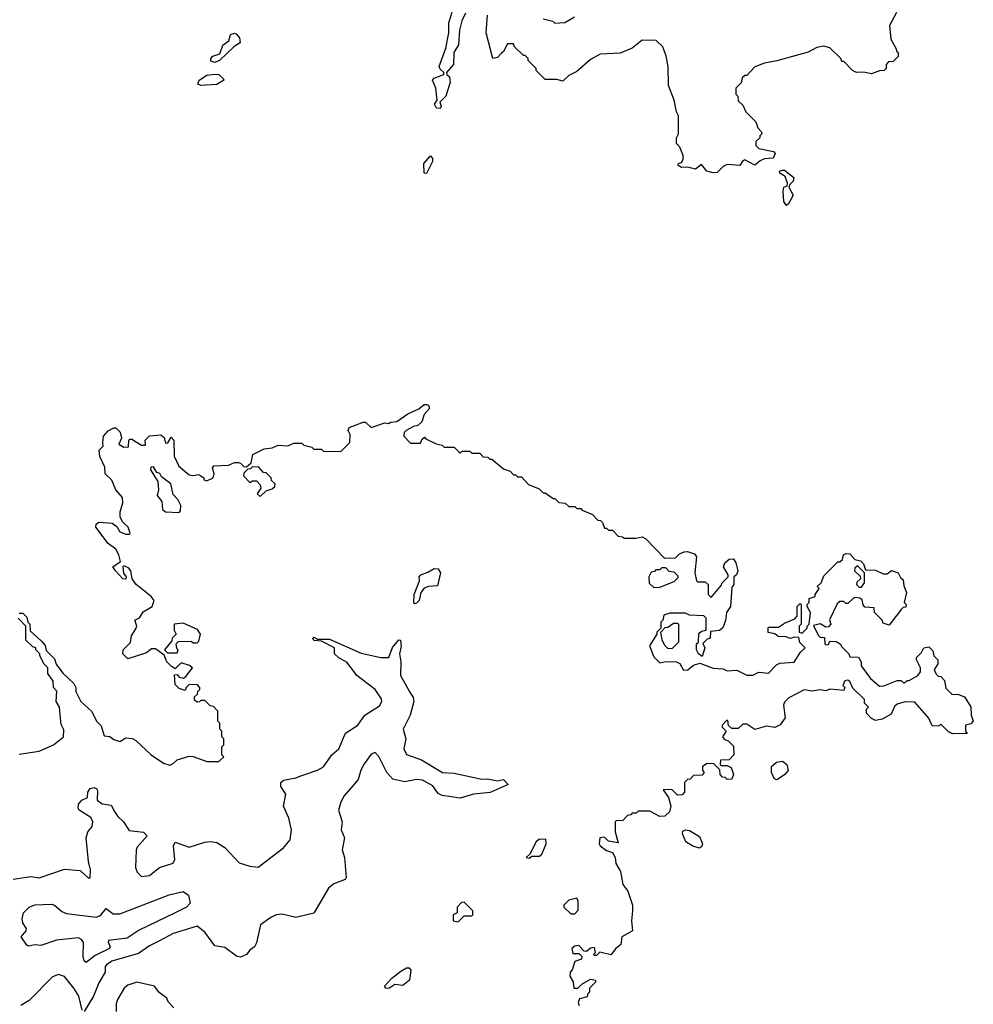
# Model space of a CAD drawing. Extents: x 2239805 to 2396427, y 665731 to 772158.
# Tile 235 of 256: x 2343169 to 2347990, y 719203 to 724182. Entities that reach past the tile are written whole.
import ezdxf

# ---------------------------------------------------------------- set-up
doc = ezdxf.new("R2010")
doc.units = 0

msp = doc.modelspace()

# ---------------------------------------------------------------- linework, layer by layer
at = {"layer": '0CON05XD'}
for points in [[(2345422.2, 724215), (2345403.6, 724176.4), (2345391.8, 724128.2), (2345386.9, 724055), (2345362.9, 724015), (2345361.4, 723955), (2345326.7, 723915), (2345327.5, 723905), (2345341.9, 723891.9), (2345345.7, 723865), (2345323.1, 723795), (2345292.5, 723765), (2345300, 723745), (2345295, 723732), (2345276.2, 723735), (2345266.2, 723755), (2345280, 723775), (2345272.9, 723835), (2345256.2, 723875), (2345264.4, 723885.6), (2345313.3, 723905), (2345312.5, 723915), (2345295, 723931.2), (2345290, 723945), (2345322.7, 724037.3), (2345338.5, 724115), (2345338.1, 724165), (2345355, 724220)], [(2347601.7, 724218.3), (2347567, 724153), (2347573, 724083), (2347600, 724035), (2347601.7, 724021.7), (2347610, 724015), (2347610, 723995), (2347585, 723970), (2347561.7, 723968.3), (2347550, 723955), (2347550, 723935), (2347540, 723925), (2347515, 723922.5), (2347475, 723907.5), (2347435, 723916.7), (2347400, 723915), (2347380, 723925), (2347335, 723970), (2347325, 723970), (2347320, 723985), (2347265, 724040), (2347235, 724047.5), (2347198.3, 724041.7), (2347155, 724017.5), (2346996.4, 723973.6), (2346935, 723962.5), (2346885, 723942.5), (2346845, 723900), (2346835, 723900), (2346821.7, 723888.3), (2346817, 723863), (2346790, 723835), (2346790, 723805), (2346800, 723795), (2346801.7, 723771.7), (2346825, 723750), (2346840, 723715), (2346890, 723665), (2346900, 723635), (2346917, 723617), (2346920, 723605), (2346910, 723595), (2346910, 723585), (2346890, 723565), (2346890, 723545), (2346905, 723530), (2346980, 723515), (2346987.5, 723505), (2346978.8, 723481.2), (2346935, 723477.5), (2346911.7, 723468.3), (2346885, 723446.7), (2346835, 723472.5), (2346825, 723467.5), (2346810, 723445), (2346745, 723450), (2346725, 723440), (2346695, 723409.2), (2346675, 723406.9), (2346643.3, 723415), (2346615, 723450), (2346585, 723426.2), (2346545, 723436.7), (2346513.9, 723433.9), (2346497.5, 723445), (2346500, 723455), (2346515, 723460), (2346522.5, 723475), (2346522.5, 723495), (2346507, 723537), (2346490, 723555), (2346490, 723585), (2346500, 723605), (2346500, 723695), (2346490, 723715), (2346477.5, 723775), (2346448.3, 723848.3), (2346447.5, 723945), (2346437, 723997), (2346420, 724045), (2346387, 724077), (2346315, 724077.5), (2346265, 724037.5), (2346205, 724012.5), (2346103, 724007), (2346055, 723980), (2345985, 723920), (2345945, 723900), (2345915, 723870), (2345885, 723880), (2345825, 723880), (2345780, 723925), (2345780, 723935), (2345740, 723975), (2345740, 723985), (2345725, 724000), (2345715, 724000), (2345670, 724045), (2345665, 724060), (2345635, 724060), (2345615, 724020), (2345605, 724012.5), (2345585, 723990), (2345560, 723985), (2345527.5, 724115), (2345533.3, 724205)], [(2345815, 724186.7), (2345863.8, 724173.8), (2345875, 724163.3), (2345925, 724168.1), (2345973.2, 724196.8)], [(2344155, 723964.4), (2344135, 723972), (2344134.4, 723985), (2344145, 723996.4), (2344181.2, 724008.8), (2344195, 724052), (2344225.6, 724074.4), (2344235, 724106.2), (2344255, 724114.2), (2344265, 724109.2), (2344279.2, 724089.2), (2344283.1, 724065), (2344253.5, 724046.5), (2344178.8, 723975), (2344155, 723964.4)], [(2344085, 723849.2), (2344070, 723855), (2344076.7, 723875), (2344115, 723901.2), (2344155, 723906.2), (2344175, 723903.8), (2344196.7, 723885), (2344200, 723875), (2344165, 723853.9), (2344085, 723849.2)], [(2345225, 723403.8), (2345213.9, 723406.1), (2345212.5, 723455), (2345245, 723492.5), (2345255, 723480), (2345255.7, 723465), (2345225, 723403.8)], [(2347045, 723242.5), (2347031.7, 723261.7), (2347028.8, 723315), (2347032.5, 723335), (2347048.3, 723341.7), (2347050, 723355), (2347038.8, 723388.8), (2347012.5, 723405), (2347010, 723415), (2347025, 723420), (2347035, 723420), (2347083, 723383), (2347080, 723365), (2347061.7, 723348.3), (2347057.5, 723335), (2347080, 723295), (2347055, 723250), (2347045, 723242.5)], [(2343165, 721180), (2343185, 721180), (2343205, 721160), (2343210, 721135), (2343220, 721125), (2343221.7, 721091.7), (2343279.3, 721039.3), (2343297, 721017), (2343301.7, 720991.7), (2343345, 720950), (2343353, 720923), (2343387, 720877), (2343442.5, 720825), (2343452.5, 720805), (2343452.5, 720785), (2343477.5, 720735), (2343533, 720683), (2343557.5, 720635), (2343580.7, 720610.7), (2343595, 720560), (2343625, 720557.5), (2343645, 720542.5), (2343675, 720532.5), (2343705, 720550), (2343737, 720547), (2343755, 720537.5), (2343832.5, 720465), (2343895, 720422.5), (2343927, 720413), (2343945, 720420), (2343965, 720440), (2344025, 720457.5), (2344046.4, 720456.4), (2344115, 720430), (2344175, 720430), (2344200, 720455), (2344190, 720465), (2344190, 720505), (2344200, 720515), (2344200, 720545), (2344190, 720555), (2344190, 720585), (2344180, 720595), (2344180, 720625), (2344170, 720635), (2344170, 720685), (2344148.3, 720708.3), (2344131.7, 720711.7), (2344105, 720740), (2344085, 720740), (2344078.3, 720731.7), (2344065, 720730), (2344051.7, 720741.7), (2344051.7, 720758.3), (2344068.3, 720771.7), (2344070, 720785), (2344080, 720795), (2344080, 720805), (2344068.3, 720818.3), (2344025, 720820), (2344010, 720805), (2344005, 720790), (2343975, 720800), (2343955, 720820), (2343951.7, 720868.3), (2343965, 720870), (2343975, 720857.5), (2343997, 720853), (2344009.3, 720860.7), (2344042.5, 720905), (2344027, 720917), (2343985, 720930), (2343960, 720905), (2343955, 720900), (2343933.6, 720913.6), (2343912.5, 720935), (2343898.3, 720968.3), (2343855, 721000), (2343835, 721000), (2343809.5, 720980.5), (2343715, 720950), (2343690, 720975), (2343692.5, 720995), (2343728.3, 721031.7), (2343734.3, 721065.7), (2343757.5, 721105), (2343760, 721115), (2343750, 721145), (2343775, 721157.5), (2343792.7, 721187.3), (2343838.8, 721215), (2343848.8, 721245), (2343833.3, 721265), (2343756.7, 721325), (2343737.5, 721355), (2343730, 721395), (2343719.3, 721409.3), (2343695, 721420), (2343690, 721415), (2343693, 721383), (2343707.5, 721365), (2343705, 721352.5), (2343690, 721355), (2343652.5, 721395), (2343640, 721415), (2343677.5, 721442.5), (2343670, 721475), (2343653.9, 721503.9), (2343615, 721533.3), (2343553.3, 721615), (2343555, 721630), (2343568.3, 721641.7), (2343636.4, 721636.4), (2343659.3, 721619.3), (2343675, 721592.5), (2343705, 721580), (2343725, 721580), (2343727.5, 721585), (2343716.7, 721615), (2343690.7, 721640.7), (2343677, 721667), (2343677, 721693), (2343690.7, 721739.3), (2343688.8, 721765), (2343654.3, 721804.3), (2343634.1, 721854.1), (2343600.8, 721885), (2343598.8, 721918.8), (2343573, 721973), (2343570, 722005), (2343590, 722025), (2343588.3, 722041.7), (2343592.5, 722075), (2343615, 722102.5), (2343645, 722117.5), (2343655, 722117.5), (2343676.7, 722096.7), (2343682.5, 722065), (2343670, 722035), (2343695, 722020), (2343718.3, 722021.7), (2343720, 722055), (2343725, 722060), (2343735, 722060), (2343785, 722030), (2343805, 722030), (2343802.5, 722055), (2343825, 722077.5), (2343881.7, 722081.7), (2343898.3, 722068.3), (2343905, 722040), (2343918.3, 722041.7), (2343935, 722070), (2343947.5, 722055), (2343950, 721975), (2343973.6, 721923.6), (2344025, 721880), (2344045, 721876.7), (2344075, 721882.5), (2344100, 721865), (2344100, 721855), (2344115, 721850), (2344147.5, 721865), (2344152.5, 721885), (2344142.5, 721915), (2344150, 721925), (2344225, 721930), (2344255, 721942.5), (2344275, 721942.5), (2344285, 721940), (2344301.7, 721921.7), (2344315, 721920), (2344338.3, 721941.7), (2344347, 721983), (2344405, 722012.5), (2344445, 722017.5), (2344475, 722030), (2344525, 722027.5), (2344555, 722040), (2344595, 722040), (2344605, 722030), (2344645, 722020), (2344655, 722010), (2344695, 722010), (2344705, 722000), (2344791.7, 721998.3), (2344837, 722043), (2344840, 722085), (2344830, 722105), (2344835, 722120), (2344905, 722146.7), (2344916.2, 722146.2), (2344945, 722120), (2345015, 722142.5), (2345035, 722140), (2345043, 722147), (2345075, 722150), (2345131.5, 722188.5), (2345186, 722214), (2345214.1, 722235.9), (2345225, 722236.7), (2345235, 722232.5), (2345241.2, 722215), (2345214, 722186), (2345202.5, 722147.5), (2345180.7, 722129.3), (2345160, 722125), (2345122.5, 722105), (2345112.5, 722095), (2345110, 722075), (2345145, 722040), (2345195, 722040), (2345201.7, 722058.3), (2345215, 722070), (2345221.7, 722061.7), (2345275, 722037.5), (2345305, 722030), (2345315, 722020), (2345365, 722020), (2345395, 721990), (2345405, 722000), (2345445, 722000), (2345455, 721990), (2345495, 721990), (2345511.7, 721971.7), (2345535, 721970), (2345545, 721960), (2345555, 721960), (2345615, 721910), (2345648.3, 721898.3), (2345665, 721880), (2345675, 721880), (2345685, 721870), (2345705, 721870), (2345741.7, 721831.7), (2345795, 721810), (2345815, 721790), (2345825, 721790), (2345865, 721760), (2345875, 721760), (2345895, 721740), (2345927, 721737), (2345945, 721720), (2345975, 721720), (2345985, 721710), (2346005, 721710), (2346011.7, 721701.7), (2346065, 721680), (2346091.7, 721651.7), (2346105, 721650), (2346115, 721640), (2346125, 721610), (2346135, 721610), (2346145, 721600), (2346165, 721600), (2346195, 721570), (2346217, 721567), (2346225, 721560), (2346285, 721560), (2346315, 721567.5), (2346335, 721557.5), (2346428.3, 721458.3), (2346485, 721460), (2346505, 721480), (2346528.3, 721491.7), (2346545, 721492.5), (2346580.7, 721480.7), (2346590, 721465), (2346582.5, 721385), (2346590, 721345), (2346595, 721340), (2346635, 721340), (2346650, 721325), (2346650, 721275), (2346665, 721260), (2346715, 721320), (2346720, 721335), (2346750, 721365), (2346750, 721375), (2346727.5, 721415), (2346733.3, 721435), (2346755, 721453.8), (2346777.5, 721455), (2346790, 721435), (2346800, 721395), (2346792.5, 721375), (2346780, 721365), (2346780, 721325), (2346768.3, 721311.7), (2346762.5, 721215), (2346742.5, 721185), (2346737, 721143), (2346723, 721107), (2346707, 721093), (2346661.7, 721088.3), (2346660, 721055), (2346645, 721050), (2346621.7, 721028.3), (2346632.5, 721005), (2346618.3, 720961.7), (2346600, 720975), (2346590, 720995), (2346590, 721025), (2346600, 721035), (2346601.7, 721078.3), (2346615, 721090), (2346640, 721095), (2346640, 721155), (2346627.5, 721167.5), (2346555, 721170), (2346535, 721180), (2346455, 721180), (2346425, 721170), (2346420, 721145), (2346410, 721135), (2346410, 721105), (2346390, 721085), (2346390, 721075)], [(2343975, 721690), (2343981.7, 721698.3), (2343982.5, 721725), (2343967.5, 721755), (2343945, 721780), (2343932.5, 721835), (2343885, 721870), (2343876.4, 721886.4), (2343861.7, 721891.7), (2343845, 721920), (2343831.7, 721918.3), (2343830, 721905), (2343867, 721847), (2343870, 721805), (2343863.3, 721775), (2343887.5, 721745), (2343890, 721705), (2343905, 721693.3), (2343975, 721690)], [(2344385, 721770), (2344415, 721800), (2344445, 721810), (2344458.3, 721821.7), (2344460, 721835), (2344441.7, 721851.7), (2344440, 721865), (2344415, 721890), (2344401.7, 721891.7), (2344378.3, 721918.3), (2344345, 721920), (2344335, 721910), (2344321.7, 721908.3), (2344301.7, 721888.3), (2344300, 721875), (2344331.7, 721841.7), (2344345, 721850), (2344365, 721850), (2344385, 721830), (2344387, 721813), (2344370, 721785), (2344385, 721770)], [(2346390, 721075), (2346352.5, 721015), (2346375, 720960), (2346405, 720930), (2346435, 720936.7), (2346490, 720935), (2346506.4, 720926.4), (2346525, 720893.3), (2346545.9, 720894.1), (2346575, 720917.5), (2346607.5, 720927.5), (2346675, 720902.5), (2346725, 720900), (2346745, 720890), (2346795, 720892.5), (2346845, 720867.5), (2346875, 720867.5), (2346905, 720882.5), (2346955, 720877.5), (2346995, 720920), (2347011.2, 720928.8), (2347085, 720932.5), (2347117, 720983), (2347140, 721005), (2347113, 721033), (2347108.3, 721058.3), (2347085, 721060), (2347065, 721052.5), (2347041.7, 721061.7), (2347003.6, 721063.6), (2346987, 721077), (2346953.6, 721083.6), (2346952.5, 721105), (2346955, 721110), (2347005, 721110), (2347035, 721130), (2347088.3, 721151.7), (2347100, 721165), (2347100, 721215), (2347115, 721230), (2347120, 721225), (2347120, 721125), (2347110, 721115), (2347110, 721085), (2347125, 721080), (2347150, 721105), (2347150, 721115), (2347160, 721125), (2347167.5, 721185), (2347150, 721215), (2347150, 721225), (2347160, 721235), (2347160, 721255), (2347190, 721265), (2347190, 721275), (2347210, 721305), (2347200, 721315), (2347220, 721335), (2347235, 721370), (2347305, 721440), (2347315, 721440), (2347328.3, 721451.7), (2347333.9, 721476.1), (2347345, 721482.5), (2347365, 721480), (2347391.7, 721451.7), (2347420, 721445), (2347435, 721430), (2347445, 721400), (2347495, 721397.5), (2347535, 721380), (2347555, 721380), (2347577, 721397), (2347610, 721385), (2347621.7, 721361.7), (2347635, 721350), (2347638.3, 721318.3), (2347652.5, 721285), (2347640, 721235), (2347650, 721225), (2347648.3, 721211.7), (2347635, 721210), (2347625, 721200), (2347565, 721120), (2347535, 721130), (2347530, 721145), (2347490, 721185), (2347488.3, 721208.3), (2347441.7, 721211.7), (2347432.5, 721222.5), (2347428.3, 721248.3), (2347417, 721257), (2347395, 721260), (2347385, 721257.5), (2347355, 721230), (2347345, 721230), (2347335, 721240), (2347315, 721240), (2347301.7, 721228.3), (2347262.5, 721147.5), (2347270, 721125), (2347258.3, 721111.7), (2347245, 721110), (2347215, 721127.5), (2347181.7, 721118.3), (2347205, 721070), (2347215, 721060), (2347238.3, 721058.3), (2347240, 721025), (2347245, 721020), (2347258.3, 721021.7), (2347265, 721040), (2347297, 721037), (2347316.4, 721026.4), (2347325, 721010), (2347360, 720975), (2347365, 720960), (2347408.8, 720958.8), (2347422.5, 720935), (2347422.5, 720915), (2347470.7, 720850.7), (2347515, 720812.5), (2347537, 720813), (2347605, 720840), (2347625, 720840), (2347635, 720830), (2347645, 720830), (2347655, 720840), (2347665, 720840), (2347710, 720865), (2347722.5, 720885), (2347722.5, 720905), (2347702.5, 720945), (2347703, 720957), (2347728.3, 720981.7), (2347740, 721005), (2347765, 721010), (2347785, 720990), (2347790, 720965), (2347810, 720945), (2347810, 720925), (2347792.5, 720895), (2347801.7, 720871.7), (2347811.7, 720861.7), (2347825, 720860), (2347845, 720840), (2347851.7, 720801.7), (2347881.7, 720771.7), (2347915, 720770), (2347945, 720757.5), (2347977, 720707), (2347980, 720665), (2347990, 720635), (2347978.3, 720621.7), (2347950, 720615), (2347950, 720585), (2347958.3, 720571.7), (2347885, 720570), (2347865, 720580), (2347825, 720620), (2347815, 720610), (2347781.7, 720611.7), (2347765, 720650), (2347695, 720730), (2347645, 720732.5), (2347605, 720720), (2347591.7, 720708.3), (2347575, 720670), (2347530, 720645), (2347495, 720637.5), (2347475, 720647.5), (2347450, 720675), (2347450, 720695), (2347460, 720705), (2347440, 720725), (2347440, 720745), (2347381.7, 720801.7), (2347365.9, 720835.9), (2347355, 720842.5), (2347340.7, 720839.3), (2347330, 720815), (2347340, 720805), (2347335, 720790), (2347265, 720796.7), (2347245, 720787.5), (2347215, 720792.5), (2347175, 720786.2), (2347135, 720793.3), (2347057, 720753), (2347035, 720730), (2347030, 720715), (2347038.8, 720651.2), (2347013, 720617), (2346987, 720603), (2346945, 720610), (2346885, 720592.5), (2346845, 720620), (2346825, 720620), (2346801.7, 720598.3), (2346768.3, 720598.3), (2346752.5, 720612.5), (2346748.3, 720638.3), (2346741.7, 720638.3), (2346720, 720615), (2346720, 720605), (2346740, 720585), (2346722.5, 720555), (2346731.7, 720541.7), (2346750, 720535), (2346778.3, 720508.3), (2346780, 720465), (2346755, 720440), (2346711.7, 720438.3), (2346710, 720415), (2346715, 720410), (2346745, 720410), (2346765, 720400), (2346777.5, 720365), (2346768.3, 720341.7), (2346745, 720340), (2346735, 720350), (2346721.7, 720351.7), (2346710, 720365), (2346708.3, 720388.3), (2346678.3, 720418.3), (2346645, 720420), (2346620, 720405), (2346620, 720385), (2346630, 720375), (2346618.3, 720361.7), (2346575, 720360), (2346558.3, 720341.7), (2346545, 720340), (2346530, 720325), (2346530, 720275), (2346518.3, 720261.7), (2346495, 720260), (2346465, 720290), (2346421.7, 720288.3), (2346448.8, 720248.8), (2346460, 720205), (2346453.8, 720176.2), (2346430, 720155), (2346405, 720152.5), (2346355, 720180), (2346295, 720180), (2346285, 720170), (2346265, 720170), (2346258.3, 720161.7), (2346241.7, 720158.3), (2346218.3, 720131.7), (2346185, 720130), (2346180, 720125), (2346180, 720075), (2346195, 720020), (2346145, 720027.5), (2346125, 720047.5), (2346102.5, 720045), (2346097.5, 720015), (2346103.6, 720003.6), (2346135, 719980), (2346165, 719970), (2346180, 719945), (2346182.5, 719915), (2346206.7, 719875), (2346218.3, 719808.3), (2346242.5, 719775), (2346266.7, 719705), (2346267.5, 719675), (2346262.5, 719625), (2346267.5, 719575), (2346212.5, 719545), (2346207.5, 719505), (2346182.5, 719485), (2346157, 719453), (2346102.5, 719467.5), (2346085, 719450), (2346075, 719450), (2346070, 719455), (2346080, 719465), (2346075, 719490), (2346055, 719487.5), (2346035, 719470), (2346021.7, 719471.7), (2345995, 719500), (2345975, 719497.5), (2345960, 719485), (2345965, 719460), (2345995, 719460), (2346010, 719445), (2346008.3, 719431.7), (2345975, 719420), (2345962.5, 719377.5), (2345952.5, 719365), (2345950, 719345), (2345967, 719317), (2345970, 719285), (2345990, 719285), (2346010, 719305), (2346055, 719330), (2346080, 719325), (2346080, 719315), (2346050, 719285), (2346050, 719265), (2346040, 719255), (2346038.3, 719241.7), (2345999.3, 719230.7), (2345991.7, 719211.7), (2345996.4, 719196.4)], [(2345165, 721227.5), (2345161.7, 721231.7), (2345162.7, 721275), (2345189.2, 721345), (2345188.8, 721365), (2345197.5, 721375), (2345232.6, 721387.4), (2345263.4, 721406.6), (2345285, 721404.2), (2345296.5, 721385), (2345280.7, 721319.3), (2345235, 721316), (2345213.3, 721306.7), (2345197.5, 721285), (2345187.5, 721245), (2345175, 721231.2), (2345165, 721227.5)], [(2346375, 721310), (2346405, 721312.5), (2346478.3, 721341.7), (2346498.3, 721361.7), (2346498.3, 721368.3), (2346478.3, 721388.3), (2346451.7, 721391.7), (2346435, 721410), (2346415, 721410), (2346405, 721400), (2346385, 721400), (2346378.3, 721391.7), (2346361.7, 721388.3), (2346350, 721365), (2346351.7, 721331.7), (2346375, 721310)], [(2347425, 721312.5), (2347440, 721335), (2347440, 721385), (2347405, 721420), (2347391.7, 721408.3), (2347390, 721395), (2347418.3, 721368.3), (2347420, 721355), (2347401.7, 721338.3), (2347400, 721325), (2347413, 721313), (2347425, 721312.5)], [(2343165, 720467.5), (2343267, 720483), (2343340, 720515), (2343390, 720555), (2343391.7, 720591.7), (2343378.3, 720618.3), (2343375, 720650), (2343370, 720705), (2343352.5, 720735), (2343357, 720787), (2343340, 720805), (2343337, 720837), (2343310, 720875), (2343310, 720905), (2343293, 720923), (2343270, 720965), (2343270, 720975), (2343250, 720995), (2343250, 721005), (2343235, 721010), (2343200, 721045), (2343200, 721115), (2343160, 721155)], [(2343965, 720980), (2343970, 720995), (2343963, 721003), (2343960, 721025), (2343971.7, 721038.3), (2344035, 721040), (2344045, 721030), (2344065, 721030), (2344075, 721040), (2344082.5, 721075), (2344068.3, 721098.3), (2343995, 721130), (2343950, 721125), (2343950, 721095), (2343960, 721075), (2343940, 721055), (2343938.3, 721041.7), (2343900, 720995), (2343915, 720980), (2343965, 720980)], [(2346465, 721000), (2346445, 721002.5), (2346432.5, 721015), (2346417.5, 721045), (2346410, 721085), (2346431.7, 721108.3), (2346445, 721110), (2346475, 721130), (2346495, 721130), (2346500, 721125), (2346500, 721035), (2346465, 721000)], [(2343135, 719836.2), (2343225, 719849.2), (2343266.6, 719843.4), (2343395.7, 719885.7), (2343475, 719880), (2343515, 719842.5), (2343525, 719842.5), (2343526.1, 719883.9), (2343516, 719925), (2343504, 720045), (2343513.8, 720075), (2343535, 720102.5), (2343537.5, 720125), (2343527.8, 720147.8), (2343469.4, 720185), (2343463.5, 720195), (2343465.6, 720215), (2343482, 720235), (2343511.2, 720248.8), (2343512.9, 720275), (2343524, 720295), (2343545, 720298.6), (2343556.2, 720295), (2343562.5, 720285), (2343560, 720235), (2343585, 720217.5), (2343630.7, 720210.7), (2343648.2, 720178.2), (2343665, 720152), (2343693.8, 720125), (2343721.7, 720081.7), (2343795, 720073.3), (2343812.5, 720055), (2343761.7, 719998.3), (2343757, 719983), (2343754.1, 719894.1), (2343761.7, 719871.7), (2343785, 719850), (2343825, 719854.4), (2343876.2, 719895), (2343945, 719916.9), (2343953.6, 719935), (2343946.7, 720005), (2343955, 720022.5), (2344025, 719998), (2344105, 720022.5), (2344135, 720026), (2344165, 720021.2), (2344205.9, 719995.9), (2344278.8, 719918.8), (2344331.8, 719901.8), (2344375, 719897.1), (2344502.2, 719995), (2344535.3, 720034.7), (2344542.7, 720085), (2344528.5, 720145), (2344501.9, 720205), (2344514, 720265), (2344488.8, 720305), (2344488.8, 720325), (2344503, 720337), (2344565, 720348), (2344595, 720360), (2344675, 720387.1), (2344705.4, 720404.6), (2344747.1, 720465), (2344781.5, 720495), (2344815.4, 720574.6), (2344878.6, 720615), (2344914.1, 720665.9), (2344987.5, 720712.5), (2345000, 720735), (2344998.1, 720748.1), (2344966, 720795), (2344873.3, 720865), (2344825, 720931.2), (2344782.5, 720955), (2344760, 720975), (2344760, 721005), (2344695, 721040), (2344655, 721042.5), (2344650, 721055), (2344655, 721060), (2344675, 721050), (2344735, 721050), (2344895, 720978), (2344995, 720956.7), (2345035, 720957.5), (2345053.4, 721006.6), (2345085, 721046.2), (2345093.6, 721043.6), (2345096.5, 721013.5), (2345088, 720975), (2345096, 720935), (2345094, 720865), (2345141.8, 720781.8)], [(2345141.8, 720781.8), (2345158, 720755), (2345161.2, 720735), (2345143.1, 720665), (2345107.5, 720595), (2345120, 720545), (2345110, 720495), (2345125, 720466.2), (2345199.8, 720439.8), (2345305.8, 720375.8), (2345365, 720372), (2345505, 720342), (2345533.6, 720343.6), (2345585, 720332.5), (2345615, 720340), (2345637.5, 720315), (2345546.4, 720273.6), (2345463.6, 720266.4), (2345395, 720246.2), (2345305, 720259.2), (2345285, 720268.8), (2345257.3, 720307.3), (2345205, 720336.9), (2345175, 720340.6), (2345115, 720327.5), (2345055, 720342), (2345024.6, 720374.6), (2344985, 720456), (2344965, 720476), (2344945, 720467.5), (2344910.6, 720419.4), (2344892.9, 720387.1), (2344879.5, 720340.5), (2344852.9, 720307.1), (2344807.8, 720255), (2344789.8, 720220.2), (2344780.6, 720185), (2344798.1, 720125), (2344794.3, 720085), (2344810.6, 720045), (2344799.6, 719985), (2344810.6, 719945), (2344820, 719845), (2344813.3, 719835), (2344757.4, 719812.6), (2344729.8, 719790.2), (2344655.5, 719664.5), (2344565, 719642), (2344495, 719658.2), (2344465.3, 719654.7), (2344437.6, 719642.4), (2344386, 719605), (2344365.7, 719514.3), (2344355.6, 719494.4), (2344332.3, 719477.7), (2344315.8, 719454.2), (2344285, 719441.2), (2344265, 719446.7), (2344205, 719490), (2344155, 719499.2), (2344105, 719568.6), (2344065, 719598.8), (2343945, 719561.9), (2343875, 719523.3), (2343825, 719498.9), (2343769.6, 719460.4), (2343635, 719420.6), (2343607.3, 719402.7), (2343600, 719395), (2343600.8, 719365), (2343568.6, 719311.4), (2343541.4, 719245), (2343495, 719166.7)], [(2346995, 720337.5), (2346982.5, 720345), (2346970, 720375), (2346970, 720405), (2346995, 720427.5), (2347025, 720432.5), (2347047.5, 720415), (2347053.3, 720385), (2347037.5, 720365), (2347005, 720342.5), (2346995, 720337.5)], [(2346605, 719992.9), (2346572.7, 720002.7), (2346536.2, 720025), (2346519.2, 720065), (2346521.4, 720078.6), (2346535, 720086), (2346555, 720082.5), (2346605, 720051.2), (2346621.4, 720015), (2346615, 719998.8), (2346605, 719992.9)], [(2345745, 719942.5), (2345758.3, 719951.7), (2345797, 719953), (2345808.3, 719961.7), (2345830, 720015), (2345828.3, 720038.3), (2345793, 720037), (2345780, 720025), (2345747.5, 719962.5), (2345730, 719945), (2345745, 719942.5)], [(2343505, 719414.4), (2343495, 719422.5), (2343488.7, 719445), (2343490.4, 719515), (2343480.5, 719530.5), (2343465, 719538.9), (2343355, 719528), (2343275, 719501.3), (2343245, 719504.1), (2343215, 719497.5), (2343205, 719502.9), (2343175.6, 719545), (2343201.3, 719575), (2343203.2, 719585), (2343184.3, 719614.3), (2343180.3, 719635), (2343187.9, 719665), (2343216, 719695), (2343245, 719706.2), (2343329.4, 719709.4), (2343345, 719704.4), (2343381.9, 719671.9), (2343405, 719662.9), (2343555.5, 719644.5), (2343577.3, 719652.7), (2343605, 719687.5), (2343640.8, 719660.8), (2343675, 719660.4), (2343925, 719755.9), (2343995, 719774), (2344022.5, 719755), (2344030.6, 719715), (2344012.1, 719695), (2343954.4, 719665), (2343772.2, 719577.8), (2343712.6, 719537.4), (2343617.5, 719525), (2343616.2, 719515), (2343626.5, 719496.5), (2343623.3, 719485), (2343550.2, 719449.8), (2343505, 719414.4)], [(2345975, 719660), (2345991.7, 719678.3), (2345992.5, 719725), (2345985, 719740), (2345945, 719730), (2345920, 719705), (2345920, 719695), (2345955, 719660), (2345975, 719660)], [(2345385, 719620), (2345415, 719650), (2345455, 719650), (2345460, 719655), (2345460, 719675), (2345415, 719720), (2345401.7, 719718.3), (2345380, 719695), (2345380, 719665), (2345360, 719655), (2345360, 719625), (2345385, 719620)], [(2345035, 719283.8), (2345020, 719285), (2345012.5, 719295), (2345050, 719335), (2345095, 719371.2), (2345125, 719387.5), (2345138.3, 719388.3), (2345146.7, 719375), (2345140, 719325), (2345105, 719297.5), (2345065, 719302.5), (2345035, 719283.8)], [(2343485, 719173.3), (2343466.9, 719245), (2343442, 719285), (2343395, 719343.8), (2343365, 719354), (2343335, 719341.2), (2343217, 719223), (2343175, 719196.7)], [(2343947.5, 719185), (2343920, 719215), (2343912.5, 719235), (2343873.6, 719263.6), (2343850, 719295), (2343760, 719315), (2343715, 719300), (2343696.7, 719285), (2343662.3, 719227.7), (2343656.7, 719205), (2343657, 719167)]]:
    msp.add_lwpolyline(points, dxfattribs=at)

doc.saveas('drawing.dxf')
